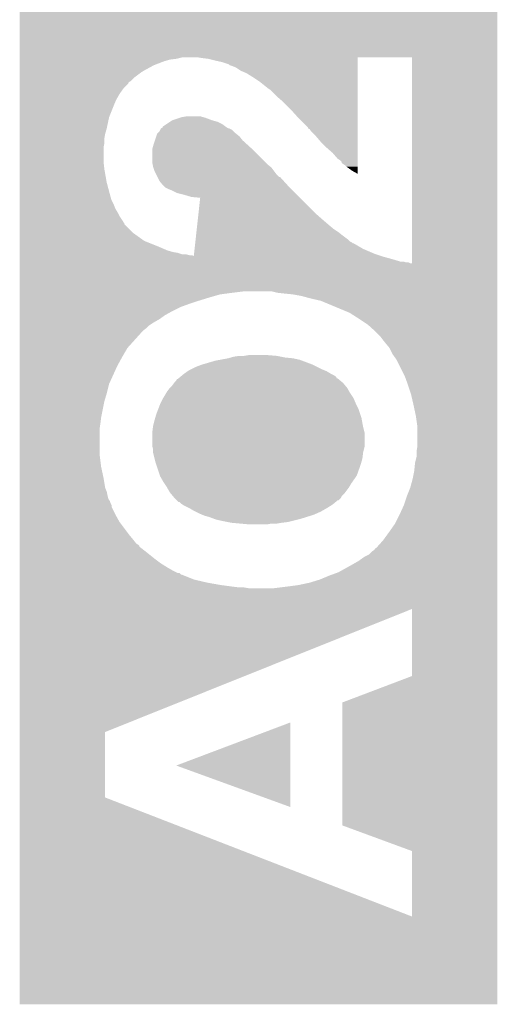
# Model space of a CAD drawing. Extents: x -1.3 to 24.2, y -3.9 to 53.4.
# Tile 29 of 33: x 9.1 to 10.7, y 43.5 to 46.7. Entities that reach past the tile are written whole.
import ezdxf

# ---------------------------------------------------------------- set-up
doc = ezdxf.new("R2010")
doc.units = 0
doc.layers.add('DAC_24_CLICK_V100_GTO', color=14, linetype='CONTINUOUS')

msp = doc.modelspace()

# ---------------------------------------------------------------- linework, layer by layer
at = {"layer": 'DAC_24_CLICK_V100_GTO'}
for points in [[(9.141486, 46.54804), (9.141488, 46.82741), (10.660376, 46.54804), (10.66038, 46.82741)], [(9.141486, 46.54296), (9.141486, 46.54804), (9.6393, 46.54296), (9.659622, 46.54804)], [(9.141486, 46.54042), (9.141486, 46.54296), (9.618982, 46.54042), (9.6393, 46.54296)], [(9.141486, 46.53534), (9.141486, 46.54042), (9.601198, 46.53534), (9.618982, 46.54042)], [(9.705366, 46.548036), (9.705342, 46.54804), (10.660376, 46.548036), (10.660376, 46.54804)], [(9.72058, 46.5455), (9.705366, 46.548036), (10.2159, 46.5455), (10.215902, 46.548036)], [(9.7409, 46.54296), (9.72058, 46.5455), (10.2159, 46.54296), (10.2159, 46.5455)], [(9.76122, 46.53788), (9.7409, 46.54296), (10.2159, 46.53788), (10.2159, 46.54296)], [(10.388596, 46.548018), (10.215902, 46.548036), (10.660376, 46.548018), (10.660376, 46.548036)], [(10.388578, 45.892724), (10.388596, 46.548018), (10.66037, 45.892724), (10.660376, 46.548018)], [(9.141486, 46.52264), (9.141486, 46.53534), (9.56818, 46.52264), (9.601198, 46.53534)], [(9.141486, 46.5074), (9.141486, 46.52264), (9.54024, 46.5074), (9.56818, 46.52264)], [(9.78408, 46.532798), (9.76122, 46.53788), (10.2159, 46.532798), (10.2159, 46.53788)], [(9.806942, 46.525176), (9.78408, 46.532798), (10.2159, 46.525176), (10.2159, 46.532798)], [(9.809488, 46.52264), (9.806942, 46.525176), (10.2159, 46.52264), (10.2159, 46.525176)], [(9.8171, 46.5201), (9.809488, 46.52264), (10.2159, 46.5201), (10.2159, 46.52264)], [(9.829806, 46.515018), (9.8171, 46.5201), (10.215898, 46.515018), (10.2159, 46.5201)], [(9.84504, 46.50486), (9.829806, 46.515018), (10.215898, 46.50486), (10.215898, 46.515018)], [(9.141486, 46.499782), (9.141486, 46.5074), (9.527542, 46.499782), (9.54024, 46.5074)], [(9.141486, 46.48454), (9.141486, 46.499782), (9.507222, 46.48454), (9.527542, 46.499782)], [(9.141486, 46.471842), (9.141486, 46.48454), (9.49452, 46.471842), (9.507222, 46.48454)], [(9.862824, 46.497238), (9.84504, 46.50486), (10.215898, 46.497238), (10.215898, 46.50486)], [(9.88314, 46.48454), (9.862824, 46.497238), (10.215896, 46.48454), (10.215898, 46.497238)], [(9.906, 46.4693), (9.88314, 46.48454), (10.215896, 46.4693), (10.215896, 46.48454)], [(9.141486, 46.469302), (9.141486, 46.471842), (9.489448, 46.469302), (9.49452, 46.471842)], [(9.141486, 46.46677), (9.141486, 46.469302), (9.486906, 46.46677), (9.489448, 46.469302)], [(9.141486, 46.464226), (9.141486, 46.46677), (9.4869, 46.464226), (9.486906, 46.46677)], [(9.141486, 46.448982), (9.141486, 46.464226), (9.471662, 46.448982), (9.4869, 46.464226)], [(9.141486, 46.431202), (9.141486, 46.448982), (9.45896, 46.431202), (9.471662, 46.448982)], [(9.9314, 46.44898), (9.906, 46.4693), (10.215894, 46.44898), (10.215896, 46.4693)], [(9.939022, 46.443898), (9.9314, 46.44898), (10.215894, 46.443898), (10.215894, 46.44898)], [(9.141486, 46.413422), (9.141486, 46.431202), (9.4488, 46.413422), (9.45896, 46.431202)], [(9.96188, 46.42104), (9.939022, 46.443898), (10.215892, 46.42104), (10.215894, 46.443898)], [(9.97966, 46.405802), (9.96188, 46.42104), (10.215892, 46.405802), (10.215892, 46.42104)], [(9.141484, 46.357542), (9.141486, 46.39564), (9.425942, 46.357542), (9.44118, 46.39564)], [(9.141486, 46.39564), (9.141486, 46.413422), (9.44118, 46.39564), (9.4488, 46.413422)], [(10.00252, 46.38294), (9.97966, 46.405802), (10.21589, 46.38294), (10.215892, 46.405802)], [(10.02538, 46.35754), (10.00252, 46.38294), (10.215888, 46.35754), (10.21589, 46.38294)], [(9.141484, 46.321978), (9.141484, 46.357542), (9.41832, 46.321978), (9.425942, 46.357542)], [(9.626598, 46.34738), (9.649456, 46.354998), (9.7536, 46.34738), (9.733282, 46.354998)], [(9.649456, 46.354998), (9.657078, 46.357538), (9.733282, 46.354998), (9.724394, 46.357538)], [(9.657078, 46.357538), (9.672318, 46.36008), (9.724394, 46.357538), (9.715498, 46.36008)], [(10.0584, 46.324514), (10.02538, 46.35754), (10.215886, 46.324514), (10.215888, 46.35754)], [(9.141484, 46.304202), (9.141484, 46.321978), (9.41324, 46.304202), (9.41832, 46.321978)], [(9.5885, 46.316902), (9.591038, 46.32197), (9.817092, 46.316902), (9.806956, 46.32197)], [(9.591038, 46.32197), (9.591056, 46.32198), (9.806956, 46.32197), (9.806936, 46.32198)], [(9.591056, 46.32198), (9.591064, 46.321984), (9.806936, 46.32198), (9.80439, 46.321984)], [(9.591064, 46.321984), (9.596106, 46.324518), (9.80439, 46.321984), (9.800592, 46.324518)], [(9.596106, 46.324518), (9.59612, 46.327046), (9.800592, 46.324518), (9.796802, 46.327046)], [(9.59612, 46.327046), (9.59614, 46.32706), (9.796802, 46.327046), (9.79678, 46.32706)], [(9.59614, 46.32706), (9.60756, 46.33468), (9.79678, 46.32706), (9.786614, 46.33468)], [(9.60756, 46.33468), (9.618984, 46.342302), (9.786614, 46.33468), (9.771378, 46.342302)], [(9.618984, 46.342302), (9.626592, 46.347378), (9.771378, 46.342302), (9.753608, 46.347378)], [(9.626592, 46.347378), (9.626598, 46.34738), (9.753608, 46.347378), (9.7536, 46.34738)], [(10.058414, 46.321978), (10.0584, 46.324514), (10.215886, 46.321978), (10.215886, 46.324514)], [(10.06348, 46.319436), (10.058414, 46.321978), (10.215884, 46.319436), (10.215886, 46.321978)], [(9.141484, 46.288962), (9.141484, 46.304202), (9.4107, 46.288962), (9.41324, 46.304202)], [(9.141484, 46.273722), (9.141484, 46.288962), (9.4107, 46.273722), (9.4107, 46.288962)], [(9.571568, 46.283882), (9.575802, 46.296582), (9.850118, 46.283882), (9.839958, 46.296582)], [(9.575802, 46.296582), (9.57834, 46.304192), (9.839958, 46.296582), (9.830446, 46.304192)], [(9.57834, 46.304192), (9.580884, 46.30674), (9.830446, 46.304192), (9.82726, 46.30674)], [(9.580884, 46.30674), (9.585958, 46.31182), (9.82726, 46.30674), (9.822178, 46.31182)], [(9.585958, 46.31182), (9.5885, 46.316902), (9.822178, 46.31182), (9.817092, 46.316902)], [(10.068562, 46.311818), (10.06348, 46.319436), (10.215884, 46.311818), (10.215884, 46.319436)], [(10.0838, 46.29658), (10.068562, 46.311818), (10.215884, 46.29658), (10.215884, 46.311818)], [(10.099038, 46.2788), (10.0838, 46.29658), (10.215882, 46.2788), (10.215884, 46.29658)], [(9.141484, 46.261022), (9.141484, 46.273722), (9.40816, 46.261022), (9.4107, 46.273722)], [(9.141484, 46.215302), (9.141484, 46.261022), (9.40816, 46.215302), (9.40816, 46.261022)], [(9.5631, 46.255938), (9.563826, 46.25848), (9.880602, 46.255938), (9.87806, 46.25848)], [(9.563826, 46.25848), (9.56818, 46.27372), (9.87806, 46.25848), (9.861298, 46.27372)], [(9.56818, 46.27372), (9.571568, 46.283882), (9.861298, 46.27372), (9.850118, 46.283882)], [(10.11682, 46.26102), (10.099038, 46.2788), (10.21588, 46.26102), (10.215882, 46.2788)], [(10.137142, 46.24324), (10.11682, 46.26102), (10.21588, 46.24324), (10.21588, 46.26102)], [(9.5631, 46.212758), (9.5631, 46.255938), (9.923782, 46.212758), (9.880602, 46.255938)], [(10.152382, 46.22546), (10.137142, 46.24324), (10.215878, 46.22546), (10.21588, 46.24324)], [(9.141484, 46.192438), (9.141484, 46.215302), (9.4107, 46.192438), (9.40816, 46.215302)], [(9.564118, 46.20768), (9.5631, 46.212758), (9.92886, 46.20768), (9.923782, 46.212758)], [(9.565642, 46.20006), (9.564118, 46.20768), (9.938386, 46.20006), (9.92886, 46.20768)], [(9.566488, 46.197522), (9.565642, 46.20006), (9.941558, 46.197522), (9.938386, 46.20006)], [(9.57072, 46.18482), (9.566488, 46.197522), (9.951086, 46.18482), (9.941558, 46.197522)], [(10.160002, 46.220378), (10.152382, 46.22546), (10.215878, 46.220378), (10.215878, 46.22546)], [(10.16508, 46.215294), (10.160002, 46.220378), (10.215878, 46.215294), (10.215878, 46.220378)], [(10.165086, 46.21275), (10.16508, 46.215294), (10.215878, 46.21275), (10.215878, 46.215294)], [(10.16762, 46.21022), (10.165086, 46.21275), (10.215878, 46.21022), (10.215878, 46.21275)], [(10.175242, 46.205138), (10.16762, 46.21022), (10.215876, 46.205138), (10.215878, 46.21022)], [(10.18032, 46.20006), (10.175242, 46.205138), (10.215876, 46.20006), (10.215876, 46.205138)], [(10.1981, 46.187358), (10.18032, 46.20006), (10.215876, 46.187358), (10.215876, 46.20006)], [(9.141482, 46.149258), (9.141484, 46.192438), (9.41832, 46.149258), (9.4107, 46.192438)], [(9.57453, 46.177202), (9.57072, 46.18482), (9.9568, 46.177202), (9.951086, 46.18482)], [(9.579608, 46.167046), (9.57453, 46.177202), (9.96695, 46.167046), (9.9568, 46.177202)], [(9.579612, 46.16704), (9.579608, 46.167046), (9.969494, 46.16704), (9.96695, 46.167046)], [(9.58596, 46.154342), (9.579612, 46.16704), (9.981042, 46.154342), (9.969494, 46.16704)], [(10.215876, 46.177242), (10.1981, 46.187358), (10.215876, 46.177242), (10.215876, 46.187358)], [(9.141482, 46.11116), (9.141482, 46.149258), (9.42848, 46.11116), (9.41832, 46.149258)], [(9.598658, 46.139102), (9.58596, 46.154342), (9.9949, 46.139102), (9.981042, 46.154342)], [(9.598662, 46.1391), (9.598658, 46.139102), (9.9949, 46.1391), (9.9949, 46.139102)], [(9.603748, 46.134018), (9.598662, 46.1391), (9.999982, 46.134018), (9.9949, 46.1391)], [(9.6139, 46.12894), (9.603748, 46.134018), (10.00506, 46.12894), (9.999982, 46.134018)], [(9.141482, 46.093382), (9.141482, 46.11116), (9.433558, 46.093382), (9.42848, 46.11116)], [(9.6266, 46.12386), (9.6139, 46.12894), (10.01014, 46.12386), (10.00506, 46.12894)], [(9.641842, 46.116238), (9.6266, 46.12386), (10.017762, 46.116238), (10.01014, 46.12386)], [(9.662158, 46.11116), (9.641842, 46.116238), (10.02284, 46.11116), (10.017762, 46.116238)], [(9.687562, 46.10354), (9.662158, 46.11116), (10.03046, 46.10354), (10.02284, 46.11116)], [(9.715494, 46.100978), (9.687562, 46.10354), (10.033022, 46.100978), (10.03046, 46.10354)], [(9.709642, 46.047658), (9.715494, 46.100978), (10.08634, 46.047658), (10.033022, 46.100978)], [(9.141482, 46.07814), (9.141482, 46.093382), (9.44118, 46.07814), (9.433558, 46.093382)], [(9.141482, 46.065438), (9.141482, 46.07814), (9.44626, 46.065438), (9.44118, 46.07814)], [(9.141482, 46.052738), (9.141482, 46.065438), (9.45388, 46.052738), (9.44626, 46.065438)], [(9.141482, 46.042582), (9.141482, 46.052738), (9.45896, 46.042582), (9.45388, 46.052738)], [(9.141482, 46.027342), (9.141482, 46.042582), (9.469118, 46.027342), (9.45896, 46.042582)], [(9.707692, 46.02988), (9.709642, 46.047658), (10.10666, 46.02988), (10.08634, 46.047658)], [(9.141482, 46.022268), (9.141482, 46.027342), (9.471658, 46.022268), (9.469118, 46.027342)], [(9.141482, 46.01973), (9.141482, 46.022268), (9.474194, 46.01973), (9.471658, 46.022268)], [(9.141482, 46.017186), (9.141482, 46.01973), (9.4742, 46.017186), (9.474194, 46.01973)], [(9.141482, 45.989242), (9.141482, 46.017186), (9.502138, 45.989242), (9.4742, 46.017186)], [(9.704626, 46.00194), (9.70602, 46.01464), (10.13968, 46.00194), (10.12444, 46.01464)], [(9.70602, 46.01464), (9.707692, 46.02988), (10.12444, 46.01464), (10.10666, 46.02988)], [(9.141482, 45.963842), (9.141482, 45.989242), (9.537694, 45.963842), (9.502138, 45.989242)], [(9.700724, 45.96638), (9.702396, 45.98162), (10.187938, 45.96638), (10.16762, 45.98162)], [(9.702396, 45.98162), (9.703512, 45.99178), (10.16762, 45.98162), (10.15492, 45.99178)], [(9.703512, 45.99178), (9.704626, 46.00194), (10.15492, 45.99178), (10.13968, 46.00194)], [(9.14148, 45.9486), (9.141482, 45.963842), (9.5758, 45.9486), (9.537694, 45.963842)], [(9.14148, 45.93336), (9.14148, 45.9486), (9.611358, 45.93336), (9.5758, 45.9486)], [(9.697658, 45.93844), (9.69961, 45.95622), (10.23366, 45.93844), (10.203176, 45.95622)], [(9.69961, 45.956226), (9.699888, 45.958762), (10.20063, 45.956226), (10.198092, 45.958762)], [(9.69961, 45.95622), (9.69961, 45.956226), (10.203176, 45.95622), (10.20063, 45.956226)], [(9.699888, 45.958762), (9.700168, 45.961302), (10.198092, 45.958762), (10.19302, 45.961302)], [(9.700168, 45.961302), (9.700724, 45.96638), (10.19302, 45.961302), (10.187938, 45.96638)], [(9.14148, 45.92828), (9.14148, 45.93336), (9.629138, 45.92828), (9.611358, 45.93336)], [(9.14148, 45.92574), (9.14148, 45.92828), (9.64438, 45.92574), (9.629138, 45.92828)], [(9.14148, 45.920662), (9.14148, 45.92574), (9.659618, 45.920662), (9.64438, 45.92574)], [(9.14148, 45.92066), (9.14148, 45.920662), (9.672318, 45.92066), (9.659618, 45.920662)], [(9.14148, 45.91812), (9.14148, 45.92066), (9.682478, 45.91812), (9.672318, 45.92066)], [(9.14148, 45.915602), (9.14148, 45.91812), (9.695154, 45.915602), (9.690096, 45.91812)], [(9.14148, 45.91304), (9.14148, 45.915602), (10.2997, 45.91304), (10.292016, 45.915602)], [(9.14148, 45.90542), (9.14148, 45.91304), (10.32764, 45.90542), (10.2997, 45.91304)], [(9.695154, 45.915602), (9.695986, 45.9232), (10.292016, 45.915602), (10.269222, 45.9232)], [(9.695986, 45.9232), (9.697658, 45.93844), (10.269222, 45.9232), (10.23366, 45.93844)], [(9.14148, 45.8978), (9.14148, 45.90542), (10.353036, 45.8978), (10.32764, 45.90542)], [(9.14148, 45.895262), (9.14148, 45.8978), (10.370818, 45.895262), (10.363196, 45.8978)], [(9.14148, 45.89526), (9.14148, 45.895262), (10.378436, 45.89526), (10.370818, 45.895262)], [(9.14148, 45.892722), (9.14148, 45.89526), (10.383516, 45.892722), (10.378436, 45.89526)], [(9.14148, 45.80382), (9.14148, 45.892722), (10.66037, 45.80382), (10.66037, 45.892722)], [(10.383516, 45.892722), (10.388578, 45.892724), (10.66037, 45.892722), (10.66037, 45.892724)], [(9.14148, 45.79874), (9.14148, 45.80382), (9.8171, 45.79874), (9.857742, 45.80382)], [(9.14148, 45.79366), (9.14148, 45.79874), (9.779002, 45.79366), (9.8171, 45.79874)], [(9.14148, 45.7835), (9.14148, 45.79366), (9.74344, 45.7835), (9.779002, 45.79366)], [(9.961882, 45.79874), (9.941562, 45.80382), (10.66037, 45.79874), (10.66037, 45.80382)], [(9.98474, 45.7962), (9.961882, 45.79874), (10.66037, 45.7962), (10.66037, 45.79874)], [(10.01014, 45.79366), (9.98474, 45.7962), (10.66037, 45.79366), (10.66037, 45.7962)], [(10.03808, 45.78858), (10.01014, 45.79366), (10.66037, 45.78858), (10.66037, 45.79366)], [(10.06602, 45.78096), (10.03808, 45.78858), (10.66037, 45.78096), (10.66037, 45.78858)], [(9.14148, 45.77334), (9.14148, 45.7835), (9.71042, 45.77334), (9.74344, 45.7835)], [(9.14148, 45.76318), (9.14148, 45.77334), (9.67994, 45.76318), (9.71042, 45.77334)], [(9.14148, 45.75302), (9.14148, 45.76318), (9.652002, 45.75302), (9.67994, 45.76318)], [(10.099042, 45.773338), (10.06602, 45.78096), (10.66037, 45.773338), (10.66037, 45.78096)], [(10.190484, 45.735238), (10.099042, 45.773338), (10.66037, 45.735238), (10.66037, 45.773338)], [(9.141478, 45.727622), (9.14148, 45.74032), (9.60374, 45.727622), (9.6266, 45.74032)], [(9.141478, 45.71492), (9.141478, 45.727622), (9.585962, 45.71492), (9.60374, 45.727622)], [(9.14148, 45.74032), (9.14148, 45.75302), (9.6266, 45.74032), (9.652002, 45.75302)], [(10.21842, 45.71746), (10.190484, 45.735238), (10.660368, 45.71746), (10.66037, 45.735238)], [(9.141478, 45.704758), (9.141478, 45.71492), (9.568178, 45.704758), (9.585962, 45.71492)], [(9.141478, 45.6946), (9.141478, 45.704758), (9.55294, 45.6946), (9.568178, 45.704758)], [(9.141478, 45.686982), (9.141478, 45.6946), (9.54532, 45.686982), (9.55294, 45.6946)], [(10.248902, 45.697138), (10.21842, 45.71746), (10.660368, 45.697138), (10.660368, 45.71746)], [(10.2743, 45.67428), (10.248902, 45.697138), (10.660368, 45.67428), (10.660368, 45.697138)], [(9.141478, 45.67936), (9.141478, 45.686982), (9.535162, 45.67936), (9.54532, 45.686982)], [(9.141478, 45.67428), (9.141478, 45.67936), (9.53008, 45.67428), (9.535162, 45.67936)], [(9.141478, 45.623482), (9.141478, 45.67428), (9.484362, 45.623482), (9.53008, 45.67428)], [(10.287, 45.661578), (10.2743, 45.67428), (10.660368, 45.661578), (10.660368, 45.67428)], [(10.29462, 45.65142), (10.287, 45.661578), (10.660368, 45.65142), (10.660368, 45.661578)], [(10.30478, 45.63872), (10.29462, 45.65142), (10.660368, 45.63872), (10.660368, 45.65142)], [(10.317482, 45.623472), (10.30478, 45.63872), (10.660368, 45.623472), (10.660368, 45.63872)], [(9.141478, 45.593), (9.141478, 45.623482), (9.46658, 45.593), (9.484362, 45.623482)], [(9.855202, 45.59808), (9.870442, 45.60062), (9.959342, 45.59808), (9.92886, 45.60062)], [(10.327642, 45.60316), (10.317482, 45.623472), (10.660368, 45.60316), (10.660368, 45.623472)], [(10.34034, 45.585374), (10.327642, 45.60316), (10.660368, 45.585374), (10.660368, 45.60316)], [(9.141478, 45.56506), (9.141478, 45.593), (9.45134, 45.56506), (9.46658, 45.593)], [(9.70026, 45.56252), (9.720578, 45.57014), (10.08888, 45.56252), (10.07364, 45.57014)], [(9.720578, 45.57014), (9.76376, 45.58284), (10.07364, 45.57014), (10.039772, 45.58284)], [(9.76376, 45.58284), (9.777296, 45.585378), (10.039772, 45.58284), (10.033002, 45.585378)], [(9.777296, 45.585378), (9.8044, 45.59046), (10.033002, 45.585378), (10.01014, 45.59046)], [(9.8044, 45.59046), (9.81329, 45.593), (10.01014, 45.59046), (9.984738, 45.593)], [(9.81329, 45.593), (9.822182, 45.59554), (9.984738, 45.593), (9.97204, 45.59554)], [(9.822182, 45.59554), (9.839962, 45.59808), (9.97204, 45.59554), (9.959342, 45.59808)], [(10.36574, 45.534578), (10.34034, 45.585374), (10.660368, 45.534578), (10.660368, 45.585374)], [(9.141476, 45.509182), (9.141478, 45.56506), (9.42594, 45.509182), (9.45134, 45.56506)], [(9.653008, 45.532034), (9.659108, 45.537118), (10.147302, 45.532034), (10.139682, 45.537118)], [(9.659108, 45.537118), (9.66216, 45.53966), (10.139682, 45.537118), (10.1346, 45.53966)], [(9.66216, 45.53966), (9.665716, 45.5422), (10.1346, 45.53966), (10.12952, 45.5422)], [(9.665716, 45.5422), (9.676384, 45.54982), (10.12952, 45.5422), (10.116822, 45.54982)], [(9.676384, 45.54982), (9.679942, 45.55236), (10.116822, 45.54982), (10.110472, 45.55236)], [(9.679942, 45.55236), (9.68502, 45.5549), (10.110472, 45.55236), (10.10412, 45.5549)], [(9.68502, 45.5549), (9.70026, 45.56252), (10.10412, 45.5549), (10.08888, 45.56252)], [(9.141476, 45.4787), (9.141476, 45.509182), (9.41832, 45.4787), (9.42594, 45.509182)], [(9.6266, 45.504102), (9.632314, 45.511718), (10.17651, 45.504102), (10.170162, 45.511718)], [(9.632314, 45.511718), (9.634222, 45.51426), (10.170162, 45.511718), (10.167112, 45.51426)], [(9.634222, 45.51426), (9.639302, 45.519344), (10.167112, 45.51426), (10.161012, 45.519344)], [(9.639302, 45.519344), (9.641856, 45.52442), (10.161012, 45.519344), (10.15492, 45.52442)], [(9.641856, 45.52442), (9.644386, 45.524426), (10.15492, 45.52442), (10.154914, 45.524426)], [(9.644386, 45.524426), (9.646914, 45.526954), (10.154914, 45.524426), (10.152386, 45.526954)], [(9.646914, 45.526954), (9.64692, 45.52696), (10.152386, 45.526954), (10.149856, 45.52696)], [(9.64692, 45.52696), (9.653008, 45.532034), (10.149856, 45.52696), (10.147302, 45.532034)], [(10.3759, 45.50664), (10.36574, 45.534578), (10.660366, 45.50664), (10.660368, 45.534578)], [(10.386058, 45.47616), (10.3759, 45.50664), (10.660366, 45.47616), (10.660366, 45.50664)], [(9.141476, 45.4533), (9.141476, 45.4787), (9.4107, 45.4533), (9.41832, 45.4787)], [(9.597646, 45.463462), (9.606788, 45.4787), (10.20318, 45.463462), (10.19302, 45.4787)], [(9.606788, 45.4787), (9.61136, 45.48632), (10.19302, 45.4787), (10.188668, 45.48632)], [(9.61136, 45.48632), (9.61898, 45.496478), (10.188668, 45.48632), (10.182862, 45.496478)], [(9.61898, 45.496478), (9.618982, 45.49648), (10.182862, 45.496478), (10.182862, 45.49648)], [(9.618982, 45.49648), (9.6266, 45.504102), (10.182862, 45.49648), (10.17651, 45.504102)], [(10.39368, 45.44314), (10.386058, 45.47616), (10.660366, 45.44314), (10.660366, 45.47616)], [(9.141476, 45.402498), (9.141476, 45.4533), (9.40054, 45.402498), (9.4107, 45.4533)], [(9.582636, 45.430438), (9.5885, 45.44568), (10.21842, 45.430438), (10.2108, 45.44568)], [(9.5885, 45.44568), (9.59612, 45.460918), (10.2108, 45.44568), (10.204272, 45.460918)], [(9.59612, 45.460918), (9.597646, 45.463462), (10.204272, 45.460918), (10.20318, 45.463462)], [(10.4013, 45.40758), (10.39368, 45.44314), (10.660366, 45.40758), (10.660366, 45.44314)], [(9.57217, 45.39996), (9.575798, 45.41266), (10.22858, 45.39996), (10.224348, 45.41266)], [(9.575798, 45.41266), (9.582636, 45.430438), (10.224348, 45.41266), (10.21842, 45.430438)], [(9.141476, 45.38218), (9.141476, 45.402498), (9.398, 45.38218), (9.40054, 45.402498)], [(9.141476, 45.364398), (9.141476, 45.38218), (9.39546, 45.364398), (9.398, 45.38218)], [(9.56564, 45.37456), (9.57072, 45.39488), (10.2332, 45.37456), (10.229504, 45.39488)], [(9.57072, 45.39488), (9.57217, 45.39996), (10.229504, 45.39488), (10.22858, 45.39996)], [(10.40638, 45.372018), (10.4013, 45.40758), (10.660366, 45.372018), (10.660366, 45.40758)], [(9.141474, 45.285662), (9.141476, 45.364398), (9.39546, 45.285662), (9.39546, 45.364398)], [(9.5631, 45.35424), (9.565322, 45.37202), (10.238106, 45.35424), (10.23366, 45.37202)], [(9.5631, 45.351698), (9.5631, 45.35424), (10.23874, 45.351698), (10.238106, 45.35424)], [(9.5631, 45.311062), (9.5631, 45.351698), (10.23874, 45.311062), (10.23874, 45.351698)], [(9.565322, 45.37202), (9.56564, 45.37456), (10.23366, 45.37202), (10.2332, 45.37456)], [(10.40638, 45.311058), (10.40638, 45.372018), (10.660366, 45.311058), (10.660366, 45.372018)], [(9.563102, 45.311058), (9.5631, 45.311062), (10.23874, 45.311058), (10.23874, 45.311062)], [(9.56564, 45.300902), (9.563102, 45.311058), (10.2362, 45.300902), (10.23874, 45.311058)], [(9.56564, 45.290742), (9.56564, 45.300902), (10.23366, 45.290742), (10.2362, 45.300902)], [(9.565642, 45.290738), (9.56564, 45.290742), (10.23366, 45.290738), (10.23366, 45.290742)], [(9.570724, 45.270418), (9.565642, 45.290738), (10.23112, 45.270418), (10.23366, 45.290738)], [(10.40384, 45.295818), (10.40638, 45.311058), (10.660366, 45.295818), (10.660366, 45.311058)], [(10.40384, 45.278038), (10.40384, 45.295818), (10.660364, 45.278038), (10.660366, 45.295818)], [(9.141474, 45.24502), (9.141474, 45.285662), (9.40054, 45.24502), (9.39546, 45.285662)], [(9.573262, 45.26026), (9.570724, 45.270418), (10.228216, 45.26026), (10.23112, 45.270418)], [(9.575802, 45.25264), (9.573262, 45.26026), (10.22604, 45.25264), (10.228216, 45.26026)], [(10.39622, 45.23232), (10.39876, 45.257718), (10.660364, 45.23232), (10.660364, 45.257718)], [(10.39876, 45.257718), (10.40384, 45.278038), (10.660364, 45.257718), (10.660364, 45.278038)], [(9.141474, 45.20946), (9.141474, 45.24502), (9.40816, 45.20946), (9.40054, 45.24502)], [(9.587656, 45.217078), (9.575802, 45.25264), (10.213338, 45.217078), (10.22604, 45.25264)], [(10.39114, 45.20692), (10.39622, 45.23232), (10.660364, 45.20692), (10.660364, 45.23232)], [(9.141474, 45.178982), (9.141474, 45.20946), (9.41324, 45.178982), (9.40816, 45.20946)], [(9.5885, 45.214542), (9.587656, 45.217078), (10.211562, 45.214542), (10.213338, 45.217078)], [(9.598662, 45.196758), (9.5885, 45.214542), (10.199112, 45.196758), (10.211562, 45.214542)], [(9.602046, 45.191682), (9.598662, 45.196758), (10.19556, 45.191682), (10.199112, 45.196758)], [(10.38352, 45.178978), (10.39114, 45.20692), (10.660364, 45.178978), (10.660364, 45.20692)], [(9.141474, 45.166282), (9.141474, 45.178982), (9.418318, 45.166282), (9.41324, 45.178982)], [(9.141474, 45.15358), (9.141474, 45.166282), (9.42086, 45.15358), (9.418318, 45.166282)], [(9.60882, 45.18152), (9.602046, 45.191682), (10.189462, 45.18152), (10.19556, 45.191682)], [(9.610272, 45.17898), (9.60882, 45.18152), (10.18794, 45.17898), (10.189462, 45.18152)], [(9.618978, 45.163742), (9.610272, 45.17898), (10.17651, 45.163742), (10.18794, 45.17898)], [(9.623214, 45.15866), (9.618978, 45.163742), (10.172698, 45.15866), (10.17651, 45.163742)], [(10.37336, 45.153582), (10.38352, 45.178978), (10.660364, 45.153582), (10.660364, 45.178978)], [(9.141474, 45.143422), (9.141474, 45.15358), (9.423398, 45.143422), (9.42086, 45.15358)], [(9.141474, 45.135808), (9.141474, 45.143422), (9.428478, 45.135808), (9.423398, 45.143422)], [(9.141474, 45.128182), (9.141474, 45.135808), (9.43102, 45.128182), (9.428478, 45.135808)], [(9.629568, 45.151036), (9.623214, 45.15866), (10.165078, 45.151036), (10.172698, 45.15866)], [(9.63168, 45.1485), (9.629568, 45.151036), (10.163808, 45.1485), (10.165078, 45.151036)], [(9.634218, 45.145962), (9.63168, 45.1485), (10.162538, 45.145962), (10.163808, 45.1485)], [(9.64184, 45.13834), (9.634218, 45.145962), (10.154916, 45.13834), (10.162538, 45.145962)], [(9.641844, 45.138336), (9.64184, 45.13834), (10.152376, 45.138336), (10.154916, 45.13834)], [(9.646914, 45.133266), (9.641844, 45.138336), (10.14629, 45.133266), (10.152376, 45.138336)], [(9.649456, 45.13326), (9.646914, 45.133266), (10.146282, 45.13326), (10.14629, 45.133266)], [(9.654538, 45.128182), (9.649456, 45.13326), (10.140188, 45.128182), (10.146282, 45.13326)], [(10.3632, 45.1231), (10.37336, 45.153582), (10.660364, 45.1231), (10.660364, 45.153582)], [(9.141474, 45.123104), (9.141474, 45.128182), (9.433558, 45.123104), (9.43102, 45.128182)], [(9.141474, 45.118024), (9.141474, 45.123104), (9.43356, 45.118024), (9.433558, 45.123104)], [(9.141474, 45.09262), (9.141474, 45.118024), (9.44626, 45.09262), (9.43356, 45.118024)], [(9.658352, 45.12564), (9.654538, 45.128182), (10.137138, 45.12564), (10.140188, 45.128182)], [(9.662158, 45.123102), (9.658352, 45.12564), (10.133076, 45.123102), (10.137138, 45.12564)], [(9.68248, 45.11294), (9.662158, 45.123102), (10.11682, 45.11294), (10.133076, 45.123102)], [(9.695182, 45.10532), (9.68248, 45.11294), (10.103482, 45.10532), (10.11682, 45.11294)], [(9.700262, 45.10278), (9.695182, 45.10532), (10.099038, 45.10278), (10.103482, 45.10532)], [(9.71042, 45.0977), (9.700262, 45.10278), (10.08761, 45.0977), (10.099038, 45.10278)], [(10.3505, 45.09516), (10.3632, 45.1231), (10.660364, 45.09516), (10.660364, 45.1231)], [(9.141472, 45.06976), (9.141474, 45.09262), (9.458958, 45.06976), (9.44626, 45.09262)], [(9.141472, 45.02912), (9.141472, 45.06976), (9.48944, 45.02912), (9.458958, 45.06976)], [(9.722278, 45.092618), (9.71042, 45.0977), (10.076178, 45.092618), (10.08761, 45.0977)], [(9.728198, 45.09008), (9.722278, 45.092618), (10.068054, 45.09008), (10.076178, 45.092618)], [(9.745982, 45.084998), (9.728198, 45.09008), (10.05179, 45.084998), (10.068054, 45.09008)], [(9.759528, 45.07992), (9.745982, 45.084998), (10.03554, 45.07992), (10.05179, 45.084998)], [(9.766298, 45.077382), (9.759528, 45.07992), (10.025386, 45.077382), (10.03554, 45.07992)], [(9.78916, 45.0723), (9.766298, 45.077382), (10.005058, 45.0723), (10.025386, 45.077382)], [(9.80186, 45.06976), (9.78916, 45.0723), (9.994898, 45.06976), (10.005058, 45.0723)], [(9.814558, 45.06722), (9.80186, 45.06976), (9.97458, 45.06722), (9.994898, 45.06976)], [(9.8425, 45.06468), (9.814558, 45.06722), (9.959338, 45.06468), (9.97458, 45.06722)], [(10.335258, 45.06468), (10.3505, 45.09516), (10.660362, 45.06468), (10.660364, 45.09516)], [(9.87044, 45.06214), (9.8425, 45.06468), (9.928858, 45.06214), (9.941558, 45.06468)], [(10.297158, 45.011338), (10.31748, 45.03928), (10.660362, 45.011338), (10.660362, 45.03928)], [(10.31748, 45.03928), (10.335258, 45.06468), (10.660362, 45.03928), (10.660362, 45.06468)], [(9.141472, 45.01388), (9.141472, 45.02912), (9.50214, 45.01388), (9.48944, 45.02912)], [(9.141472, 45.001182), (9.141472, 45.01388), (9.512298, 45.001182), (9.50214, 45.01388)], [(10.274294, 44.98594), (10.297158, 45.011338), (10.660362, 44.98594), (10.660362, 45.011338)], [(9.141472, 44.9961), (9.141472, 45.001182), (9.51992, 44.9961), (9.512298, 45.001182)], [(9.141472, 44.99357), (9.141472, 44.9961), (9.522454, 44.99357), (9.51992, 44.9961)], [(9.141472, 44.991028), (9.141472, 44.99357), (9.52246, 44.991028), (9.522454, 44.99357)], [(9.141472, 44.97324), (9.141472, 44.991028), (9.54532, 44.97324), (9.52246, 44.991028)], [(9.141472, 44.95292), (9.141472, 44.97324), (9.57072, 44.95292), (9.54532, 44.97324)], [(10.251432, 44.965618), (10.261598, 44.975778), (10.660362, 44.965618), (10.660362, 44.975778)], [(10.261598, 44.975778), (10.269216, 44.98086), (10.660362, 44.975778), (10.660362, 44.98086)], [(10.269216, 44.98086), (10.271758, 44.985926), (10.660362, 44.98086), (10.660362, 44.985926)], [(10.271758, 44.985926), (10.274294, 44.98594), (10.660362, 44.985926), (10.660362, 44.98594)], [(9.141472, 44.93768), (9.141472, 44.95292), (9.591042, 44.93768), (9.57072, 44.95292)], [(10.20064, 44.93514), (10.21842, 44.945298), (10.660362, 44.93514), (10.660362, 44.945298)], [(10.21842, 44.945298), (10.2362, 44.957998), (10.660362, 44.945298), (10.660362, 44.957998)], [(10.2362, 44.957998), (10.251432, 44.965618), (10.660362, 44.957998), (10.660362, 44.965618)], [(9.141472, 44.92498), (9.141472, 44.93768), (9.61136, 44.92498), (9.591042, 44.93768)], [(9.141472, 44.91482), (9.141472, 44.92498), (9.629142, 44.91482), (9.61136, 44.92498)], [(9.141472, 44.907202), (9.141472, 44.91482), (9.644376, 44.907202), (9.629142, 44.91482)], [(10.154918, 44.90974), (10.20064, 44.93514), (10.660362, 44.90974), (10.660362, 44.93514)], [(9.141472, 44.9072), (9.141472, 44.907202), (9.649454, 44.9072), (9.644376, 44.907202)], [(9.141472, 44.902126), (9.141472, 44.9072), (9.65453, 44.902126), (9.649454, 44.9072)], [(9.141472, 44.90212), (9.141472, 44.902126), (9.657076, 44.90212), (9.65453, 44.902126)], [(9.141472, 44.886882), (9.141472, 44.90212), (9.695178, 44.886882), (9.657076, 44.90212)], [(9.141472, 44.87672), (9.141472, 44.886882), (9.73836, 44.87672), (9.695178, 44.886882)], [(10.06348, 44.87672), (10.096502, 44.88688), (10.660362, 44.87672), (10.660362, 44.88688)], [(10.096502, 44.88688), (10.126982, 44.89958), (10.660362, 44.88688), (10.660362, 44.89958)], [(10.126982, 44.89958), (10.154918, 44.90974), (10.660362, 44.89958), (10.660362, 44.90974)], [(9.14147, 44.792886), (9.141472, 44.85894), (10.66036, 44.792886), (10.660362, 44.85894)], [(9.141472, 44.8691), (9.141472, 44.87672), (9.78154, 44.8691), (9.73836, 44.87672)], [(9.141472, 44.86402), (9.141472, 44.8691), (9.81964, 44.86402), (9.78154, 44.8691)], [(9.141472, 44.86148), (9.141472, 44.86402), (9.83996, 44.86148), (9.81964, 44.86402)], [(9.141472, 44.85894), (9.141472, 44.86148), (9.870438, 44.85894), (9.855198, 44.86148)], [(9.949178, 44.85894), (9.98982, 44.86402), (10.660362, 44.85894), (10.660362, 44.86402)], [(9.98982, 44.86402), (10.02792, 44.8691), (10.660362, 44.86402), (10.660362, 44.8691)], [(10.02792, 44.8691), (10.06348, 44.87672), (10.660362, 44.8691), (10.660362, 44.87672)], [(9.141466, 44.40174), (9.14147, 44.792886), (9.413254, 44.40174), (10.388568, 44.792886)], [(10.388586, 44.57954), (10.388568, 44.792886), (10.660358, 44.57954), (10.66036, 44.792886)], [(10.167624, 44.495704), (10.388586, 44.57954), (10.660358, 44.495704), (10.660358, 44.57954)], [(10.167636, 44.10456), (10.167624, 44.495704), (10.660354, 44.10456), (10.660358, 44.495704)], [(9.639362, 44.295074), (10.00252, 44.432188), (10.002506, 44.295074), (10.00252, 44.432188)], [(9.141464, 44.193476), (9.141466, 44.40174), (9.413244, 44.193476), (9.413254, 44.40174)], [(10.002496, 44.162988), (9.639362, 44.295074), (10.002496, 44.162988), (10.002506, 44.295074)], [(9.141462, 43.815012), (9.141464, 44.193476), (10.388566, 43.815012), (9.413244, 44.193476)], [(10.388596, 44.023264), (10.167636, 44.10456), (10.660354, 44.023264), (10.660354, 44.10456)], [(10.388566, 43.815012), (10.388596, 44.023264), (10.660352, 43.815012), (10.660354, 44.023264)], [(9.14146, 43.53563), (9.141462, 43.815012), (10.66035, 43.53563), (10.660352, 43.815012)], [(10.66035, 43.5356), (9.14146, 43.53563), (10.66035, 43.5356), (10.66035, 43.53563)]]:
    msp.add_solid(points, dxfattribs=at)

doc.saveas('drawing.dxf')
